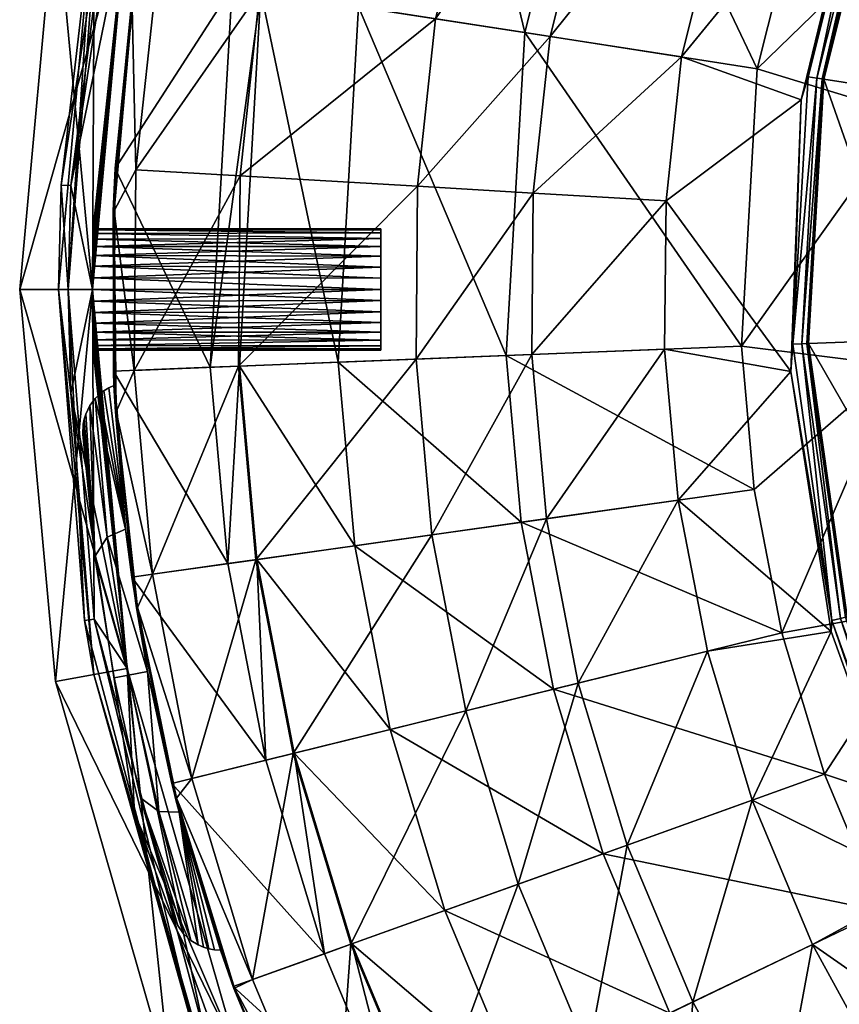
# Model space of a CAD drawing. Header units: centimetres. Extents: x -25.2 to 4.4, y -8.1 to 31.1.
# Tile 216 of 256: x -4.4 to -2.8, y -5.1 to -3.1. Entities that reach past the tile are written whole.
import ezdxf

# ---------------------------------------------------------------- set-up
doc = ezdxf.new("R2010")
doc.units = ezdxf.units.CM
doc.layers.add('289', color=7, linetype='Continuous', true_color=0x080888)
doc.layers.add('291', color=7, linetype='Continuous', true_color=0x080888)

msp = doc.modelspace()

# ---------------------------------------------------------------- meshes
at = {"layer": '289', "color": 254, "true_color": 0xcad1ee}
mesh = msp.add_polyface(dxfattribs=at)
corners = [(-4.2949, -3.6475, 27.412), (-4.2233, -2.89, 27.6144), (-4.295, -3.6716, 27.4144), (-4.2947, -3.6237, 27.4049), (-4.2944, -3.6018, 27.3931), (-4.2941, -3.5832, 27.3778), (-4.2233, -2.89, 16.4644), (-4.2949, -3.6475, 27.1667), (-4.295, -3.6716, 27.1644), (-4.2937, -3.5679, 27.3591), (-4.2934, -3.5561, 27.3372), (-4.2947, -3.6237, 27.1739), (-4.2932, -3.5489, 27.3134), (-4.2932, -3.5466, 27.2894), (-4.2944, -3.6018, 27.1857), (-4.2932, -3.5489, 27.2653), (-4.2934, -3.5561, 27.2415), (-4.2941, -3.5832, 27.201), (-4.2937, -3.5679, 27.2196), (-3.9934, -2.0906, 16.4644), (-3.9934, -2.0906, 27.6144), (-3.5949, -1.3213, 16.4644), (-4.295, -3.6716, 27.6144), (-4.3708, -2.8627, 27.6144), (-4.445, -3.6716, 27.6144), (-4.2233, -2.89, 27.6144), (-4.1329, -2.0354, 27.6144), (-3.9934, -2.0906, 27.6144), (-3.7204, -1.2392, 27.6144), (-3.9934, -2.0906, 16.4644), (-4.2085, -2.5909, 16.4644), (-3.9212, -1.7999, 16.4644), (-4.2233, -2.89, 16.4644), (-4.3397, -3.4575, 16.4644), (-4.295, -3.6716, 16.4644), (-4.3708, -2.8627, 27.6144), (-4.445, -3.6716, 16.1144), (-4.445, -3.6716, 27.6144), (-4.3708, -2.8627, 16.1144), (-4.1329, -2.0354, 27.6144), (-4.1329, -2.0354, 16.1144), (-3.7204, -1.2392, 27.6144), (-3.9934, -2.0906, 16.1144), (-4.1329, -2.0354, 16.1144), (-3.5949, -1.3213, 16.1144), (-4.3708, -2.8627, 16.1144), (-4.2233, -2.89, 16.1144), (-4.445, -3.6716, 16.1144), (-4.2921, -2.8773, 16.3344), (-4.3597, -3.4565, 16.4444), (-4.365, -3.6716, 16.4444), (-4.2278, -2.5859, 16.4444), (-4.0585, -2.0648, 16.3344), (-3.9393, -1.7913, 16.4444), (-4.2233, -2.89, 16.1144), (-4.2233, -2.89, 16.3144), (-4.295, -3.6716, 16.1144), (-3.9934, -2.0906, 16.1144), (-3.9934, -2.0906, 16.3144), (-3.5949, -1.3213, 16.1144), (-4.2233, -2.89, 16.3144), (-4.2915, -2.9918, 16.3144), (-4.295, -3.6716, 16.3144), (-4.0612, -2.1269, 16.3144), (-3.9934, -2.0906, 16.3144), (-3.6685, -1.3433, 16.3144), (-4.2278, -2.5859, 16.4444), (-4.3397, -3.4575, 16.4644), (-4.3597, -3.4565, 16.4444), (-4.2085, -2.5909, 16.4644), (-3.9212, -1.7999, 16.4644), (-3.9393, -1.7913, 16.4444), (-4.2915, -2.9918, 16.3144), (-4.2921, -2.8773, 16.3344), (-4.345, -3.6716, 16.3144), (-4.0612, -2.1269, 16.3144), (-4.0585, -2.0648, 16.3344), (-3.6685, -1.3433, 16.3144)]
mesh.append_faces([[corners[k] for k in face] for face in [(0, 1, 2), (3, 1, 0), (4, 1, 3), (5, 1, 4), (6, 7, 8), (9, 1, 5), (10, 1, 9), (6, 11, 7), (12, 1, 10), (13, 1, 12), (6, 14, 11), (15, 1, 13), (16, 1, 15), (6, 17, 14), (18, 1, 16), (6, 18, 17), (6, 1, 18), (19, 1, 6), (19, 20, 1), (21, 20, 19), (22, 23, 24), (25, 23, 22), (25, 26, 23), (27, 26, 25), (27, 28, 26), (29, 30, 31), (32, 30, 29), (32, 33, 30), (34, 33, 32), (35, 36, 37), (35, 38, 36), (39, 38, 35), (39, 40, 38), (41, 40, 39), (42, 43, 44), (42, 45, 43), (46, 45, 42), (46, 47, 45), (48, 49, 50), (48, 51, 49), (52, 51, 48), (52, 53, 51), (54, 55, 56), (57, 55, 54), (57, 58, 55), (59, 58, 57), (60, 61, 62), (60, 63, 61), (64, 63, 60), (64, 65, 63), (66, 67, 68), (66, 69, 67), (66, 70, 69), (71, 70, 66), (72, 73, 74), (75, 73, 72), (75, 76, 73), (77, 76, 75)]], dxfattribs={"color": 254})
mesh = msp.add_polyface(dxfattribs=at)
corners = [(-3.7, -3.5486, 27.2666), (-4.2932, -3.5466, 27.2894), (-3.7, -3.5466, 27.2894), (-4.2932, -3.5489, 27.2653), (-3.7, -3.5553, 27.2434), (-4.2934, -3.5561, 27.2415), (-3.7, -3.5669, 27.221), (-4.2937, -3.5679, 27.2196), (-3.7, -3.5832, 27.201), (-4.2941, -3.5832, 27.201), (-3.7, -3.6032, 27.1847), (-4.2944, -3.6018, 27.1857), (-3.7, -3.6255, 27.1731), (-4.2947, -3.6237, 27.1739), (-3.7, -3.6488, 27.1665), (-4.2949, -3.6475, 27.1667), (-3.7, -3.6716, 27.1644), (-4.295, -3.6716, 27.1644), (-3.7, -3.6943, 27.1665), (-3.7, -3.6255, 27.1731), (-3.7, -3.7176, 27.4056), (-3.7, -3.6488, 27.1665), (-3.7, -3.6032, 27.1847), (-3.7, -3.5832, 27.201), (-3.7, -3.5669, 27.221), (-3.7, -3.5553, 27.2434), (-3.7, -3.5486, 27.2666), (-3.7, -3.5466, 27.2894), (-3.7, -3.5486, 27.3121), (-3.7, -3.5553, 27.3354), (-3.7, -3.5669, 27.3578), (-3.7, -3.5832, 27.3778), (-3.7, -3.6032, 27.394), (-3.7, -3.6255, 27.4056), (-3.7, -3.6488, 27.4123), (-4.2932, -3.5466, 27.2894), (-3.7, -3.5486, 27.3121), (-3.7, -3.5466, 27.2894), (-3.7, -3.6716, 27.4144), (-4.2949, -3.6475, 27.412), (-4.295, -3.6716, 27.4144), (-3.7, -3.6488, 27.4123), (-3.7, -3.6255, 27.4056), (-4.2947, -3.6237, 27.4049), (-3.7, -3.6032, 27.394), (-4.2944, -3.6018, 27.3931), (-3.7, -3.5832, 27.3778), (-4.2941, -3.5832, 27.3778), (-3.7, -3.5669, 27.3578), (-4.2937, -3.5679, 27.3591), (-4.2934, -3.5561, 27.3372), (-3.7, -3.5553, 27.3354), (-4.2932, -3.5489, 27.3134), (-4.2233, -2.89, 16.4644), (-4.295, -3.6716, 27.1644), (-4.295, -3.6716, 16.4644), (-4.295, -3.6716, 27.4144), (-4.2233, -2.89, 27.6144), (-4.295, -3.6716, 27.6144), (-4.3397, -3.4575, 16.4644), (-4.295, -3.6716, 16.4644), (-4.345, -3.6716, 16.4644), (-4.295, -3.6716, 16.1144), (-4.445, -3.6716, 16.1144), (-4.2233, -2.89, 16.1144), (-4.2921, -2.8773, 16.3344), (-4.365, -3.6716, 16.4444), (-4.365, -3.6716, 16.3344), (-4.295, -3.6716, 16.1144), (-4.2233, -2.89, 16.3144), (-4.295, -3.6716, 16.3144), (-4.295, -3.6716, 16.3144), (-4.2915, -2.9918, 16.3144), (-4.345, -3.6716, 16.3144), (-4.3597, -3.4565, 16.4444), (-4.345, -3.6716, 16.4644), (-4.365, -3.6716, 16.4444), (-4.3397, -3.4575, 16.4644), (-4.345, -3.6716, 16.3144), (-4.2921, -2.8773, 16.3344), (-4.365, -3.6716, 16.3344)]
mesh.append_faces([[corners[k] for k in face] for face in [(0, 1, 2), (0, 3, 1), (4, 3, 0), (4, 5, 3), (6, 5, 4), (6, 7, 5), (8, 7, 6), (8, 9, 7), (10, 9, 8), (10, 11, 9), (12, 11, 10), (12, 13, 11), (14, 13, 12), (14, 15, 13), (16, 15, 14), (16, 17, 15), (18, 17, 16), (19, 20, 21), (22, 20, 19), (23, 20, 22), (24, 20, 23), (25, 20, 24), (26, 20, 25), (27, 20, 26), (28, 20, 27), (29, 20, 28), (30, 20, 29), (31, 20, 30), (32, 20, 31), (33, 20, 32), (34, 20, 33), (35, 36, 37), (38, 39, 40), (41, 39, 38), (42, 39, 41), (42, 43, 39), (44, 43, 42), (44, 45, 43), (46, 45, 44), (46, 47, 45), (48, 47, 46), (48, 49, 47), (48, 50, 49), (51, 50, 48), (51, 52, 50), (36, 52, 51), (36, 35, 52), (53, 54, 55), (56, 57, 58), (59, 60, 61), (62, 63, 64), (65, 66, 67), (68, 69, 70), (71, 72, 73), (74, 75, 76), (74, 77, 75), (78, 79, 80)]], dxfattribs={"color": 254})
mesh = msp.add_polyface(dxfattribs=at)
corners = [(-3.7, -3.7878, 27.2434), (-3.7, -3.7176, 27.4056), (-3.7, -3.7945, 27.2666), (-3.7, -3.7762, 27.221), (-3.7, -3.7599, 27.201), (-3.7, -3.74, 27.1847), (-3.7, -3.7176, 27.1731), (-3.7, -3.6943, 27.1665), (-3.7, -3.6716, 27.1644), (-3.7, -3.6488, 27.1665), (-3.7, -3.6716, 27.4144), (-3.7, -3.6488, 27.4123), (-3.1509, -6.6633, 16.4644), (-3.6854, -6.0106, 16.4444), (-3.6685, -5.9998, 16.4644), (-3.1654, -6.6771, 16.4444), (-2.5539, -7.1867, 16.4644), (-2.5657, -7.2029, 16.4444), (-1.8803, -7.6108, 16.4444), (-3.037, -6.7086, 27.6144), (-3.5949, -6.0218, 16.4644), (-3.5949, -6.0218, 27.6144), (-3.037, -6.7086, 16.4644), (-2.3503, -7.2665, 27.6144), (-2.3503, -7.2665, 16.4644), (-1.581, -7.665, 27.6144), (-2.3503, -7.2665, 27.6144), (-3.1431, -6.8146, 27.6144), (-2.4323, -7.392, 27.6144), (-3.037, -6.7086, 27.6144), (-3.7204, -6.1039, 27.6144), (-3.5949, -6.0218, 27.6144), (-3.1431, -6.8146, 16.1144), (-3.7204, -6.1039, 27.6144), (-3.7204, -6.1039, 16.1144), (-3.1431, -6.8146, 27.6144), (-2.4323, -7.392, 16.1144), (-2.4323, -7.392, 27.6144), (-3.5949, -6.0218, 16.4644), (-3.1509, -6.6633, 16.4644), (-3.6685, -5.9998, 16.4644), (-3.037, -6.7086, 16.4644), (-2.5539, -7.1867, 16.4644), (-2.3503, -7.2665, 16.4644), (-1.8717, -7.5928, 16.4644), (-2.3886, -7.325, 16.3344), (-2.5657, -7.2029, 16.4444), (-1.8803, -7.6108, 16.4444), (-3.0865, -6.7581, 16.3344), (-3.1654, -6.6771, 16.4444), (-3.3888, -6.4228, 16.3344), (-3.6854, -6.0106, 16.4444), (-3.6535, -6.0601, 16.3344), (-3.5949, -6.0218, 16.1144), (-3.1431, -6.8146, 16.1144), (-3.7204, -6.1039, 16.1144), (-3.037, -6.7086, 16.1144), (-2.4323, -7.392, 16.1144), (-2.3503, -7.2665, 16.1144), (-2.9918, -6.8225, 16.3144), (-2.3886, -7.325, 16.3344), (-2.3283, -7.3401, 16.3144), (-3.0865, -6.7581, 16.3344), (-3.5152, -6.2255, 16.3144), (-3.3888, -6.4228, 16.3344), (-3.6535, -6.0601, 16.3344), (-3.9212, -5.5432, 16.3144), (-3.5949, -6.0218, 16.3144), (-3.037, -6.7086, 16.1144), (-3.5949, -6.0218, 16.1144), (-3.037, -6.7086, 16.3144), (-2.3503, -7.2665, 16.1144), (-2.3503, -7.2665, 16.3144), (-1.581, -7.665, 16.3144), (-2.3503, -7.2665, 16.3144), (-2.9918, -6.8225, 16.3144), (-2.3283, -7.3401, 16.3144), (-3.037, -6.7086, 16.3144), (-3.5152, -6.2255, 16.3144), (-3.5949, -6.0218, 16.3144), (-3.9212, -5.5432, 16.3144)]
mesh.append_faces([[corners[k] for k in face] for face in [(0, 1, 2), (3, 1, 0), (4, 1, 3), (5, 1, 4), (6, 1, 5), (7, 1, 6), (8, 1, 7), (9, 1, 8), (10, 1, 11), (12, 13, 14), (12, 15, 13), (16, 15, 12), (16, 17, 15), (16, 18, 17), (19, 20, 21), (19, 22, 20), (23, 22, 19), (23, 24, 22), (25, 24, 23), (26, 27, 28), (29, 27, 26), (29, 30, 27), (31, 30, 29), (32, 33, 34), (32, 35, 33), (36, 35, 32), (36, 37, 35), (38, 39, 40), (41, 39, 38), (41, 42, 39), (43, 42, 41), (43, 44, 42), (45, 46, 47), (48, 46, 45), (48, 49, 46), (50, 49, 48), (50, 51, 49), (52, 51, 50), (53, 54, 55), (56, 54, 53), (56, 57, 54), (58, 57, 56), (59, 60, 61), (59, 62, 60), (63, 62, 59), (63, 64, 62), (63, 65, 64), (66, 65, 63), (67, 68, 69), (70, 68, 67), (70, 71, 68), (72, 71, 70), (73, 71, 72), (74, 75, 76), (77, 75, 74), (77, 78, 75), (79, 78, 77), (79, 80, 78)]], dxfattribs={"color": 254})
mesh = msp.add_polyface(dxfattribs=at)
corners = [(-4.2915, -4.3513, 16.4644), (-4.3113, -4.3544, 16.4444), (-4.345, -3.6716, 16.4644), (-4.0799, -5.2233, 16.4444), (-4.0612, -5.2162, 16.4644), (-3.6854, -6.0106, 16.4444), (-3.6685, -5.9998, 16.4644), (-4.2233, -4.4531, 27.6144), (-4.2937, -3.7753, 27.3591), (-4.2941, -3.7599, 27.3778), (-4.2934, -3.787, 27.3372), (-4.2932, -3.7942, 27.3134), (-4.2932, -3.7966, 27.2894), (-4.2932, -3.7942, 27.2653), (-4.2934, -3.787, 27.2415), (-4.2937, -3.7753, 27.2196), (-4.2233, -4.4531, 16.4644), (-3.9934, -5.2525, 27.6144), (-3.9934, -5.2525, 16.4644), (-3.5949, -6.0218, 27.6144), (-3.5949, -6.0218, 16.4644), (-3.5949, -6.0218, 27.6144), (-4.1329, -5.3077, 27.6144), (-3.7204, -6.1039, 27.6144), (-3.9934, -5.2525, 27.6144), (-4.3708, -4.4804, 27.6144), (-4.2233, -4.4531, 27.6144), (-4.445, -3.6716, 27.6144), (-4.3708, -4.4804, 16.1144), (-4.3708, -4.4804, 27.6144), (-4.445, -3.6716, 16.1144), (-4.1329, -5.3077, 16.1144), (-4.1329, -5.3077, 27.6144), (-3.7204, -6.1039, 27.6144), (-3.7204, -6.1039, 16.1144), (-4.2233, -4.4531, 16.4644), (-4.2915, -4.3513, 16.4644), (-4.295, -3.6716, 16.4644), (-4.0612, -5.2162, 16.4644), (-3.9934, -5.2525, 16.4644), (-3.6685, -5.9998, 16.4644), (-3.5949, -6.0218, 16.4644), (-4.0585, -5.2783, 16.3344), (-3.6854, -6.0106, 16.4444), (-3.6535, -6.0601, 16.3344), (-4.0799, -5.2233, 16.4444), (-4.2921, -4.4658, 16.3344), (-4.3113, -4.3544, 16.4444), (-4.365, -3.6716, 16.3344), (-4.2233, -4.4531, 16.1144), (-4.3708, -4.4804, 16.1144), (-4.295, -3.6716, 16.1144), (-4.1329, -5.3077, 16.1144), (-3.9934, -5.2525, 16.1144), (-3.7204, -6.1039, 16.1144), (-3.5949, -6.0218, 16.1144), (-3.9212, -5.5432, 16.3144), (-4.0585, -5.2783, 16.3344), (-3.6535, -6.0601, 16.3344), (-4.2085, -4.7523, 16.3144), (-4.2921, -4.4658, 16.3344), (-4.3397, -3.8856, 16.3144), (-4.365, -3.6716, 16.3344), (-4.2233, -4.4531, 16.3144), (-4.2233, -4.4531, 16.1144), (-4.295, -3.6716, 16.1144), (-3.9934, -5.2525, 16.1144), (-3.9934, -5.2525, 16.3144), (-3.5949, -6.0218, 16.1144), (-3.5949, -6.0218, 16.3144), (-3.9934, -5.2525, 16.3144), (-3.9212, -5.5432, 16.3144), (-3.5949, -6.0218, 16.3144), (-4.2085, -4.7523, 16.3144), (-4.2233, -4.4531, 16.3144), (-4.3397, -3.8856, 16.3144), (-4.295, -3.6716, 16.3144)]
mesh.append_faces([[corners[k] for k in face] for face in [(0, 1, 2), (0, 3, 1), (4, 3, 0), (4, 5, 3), (6, 5, 4), (7, 8, 9), (7, 10, 8), (7, 11, 10), (7, 12, 11), (7, 13, 12), (7, 14, 13), (7, 15, 14), (7, 16, 15), (17, 16, 7), (17, 18, 16), (19, 18, 17), (19, 20, 18), (21, 22, 23), (24, 22, 21), (24, 25, 22), (26, 25, 24), (26, 27, 25), (28, 29, 30), (31, 29, 28), (31, 32, 29), (31, 33, 32), (34, 33, 31), (35, 36, 37), (35, 38, 36), (39, 38, 35), (39, 40, 38), (41, 40, 39), (42, 43, 44), (42, 45, 43), (46, 45, 42), (46, 47, 45), (48, 47, 46), (49, 50, 51), (49, 52, 50), (53, 52, 49), (53, 54, 52), (55, 54, 53), (56, 57, 58), (59, 57, 56), (59, 60, 57), (61, 60, 59), (61, 62, 60), (63, 64, 65), (63, 66, 64), (67, 66, 63), (67, 68, 66), (69, 68, 67), (70, 71, 72), (70, 73, 71), (74, 73, 70), (74, 75, 73), (76, 75, 74)]], dxfattribs={"color": 254})
mesh = msp.add_polyface(dxfattribs=at)
corners = [(-4.2932, -3.7966, 27.2894), (-3.7, -3.7945, 27.2666), (-3.7, -3.7966, 27.2894), (-3.7, -3.6943, 27.1665), (-4.2949, -3.6956, 27.1667), (-4.295, -3.6716, 27.1644), (-3.7, -3.7176, 27.1731), (-4.2947, -3.7194, 27.1739), (-3.7, -3.74, 27.1847), (-4.2944, -3.7413, 27.1857), (-3.7, -3.7599, 27.201), (-4.2941, -3.7599, 27.201), (-3.7, -3.7762, 27.221), (-4.2937, -3.7753, 27.2196), (-4.2934, -3.787, 27.2415), (-3.7, -3.7878, 27.2434), (-4.2932, -3.7942, 27.2653), (-3.7, -3.7176, 27.4056), (-3.7, -3.6716, 27.4144), (-3.7, -3.6943, 27.4123), (-3.7, -3.7945, 27.3121), (-3.7, -3.7762, 27.3578), (-3.7, -3.7878, 27.3354), (-3.7, -3.7599, 27.3778), (-3.7, -3.74, 27.394), (-3.7, -3.7966, 27.2894), (-3.7, -3.7945, 27.2666), (-4.345, -3.6716, 16.4644), (-4.3113, -4.3544, 16.4444), (-4.365, -3.6716, 16.4444), (-3.7, -3.7945, 27.3121), (-4.2932, -3.7966, 27.2894), (-3.7, -3.7966, 27.2894), (-4.2932, -3.7942, 27.3134), (-3.7, -3.7878, 27.3354), (-4.2934, -3.787, 27.3372), (-3.7, -3.7762, 27.3578), (-4.2937, -3.7753, 27.3591), (-3.7, -3.7599, 27.3778), (-4.2941, -3.7599, 27.3778), (-3.7, -3.74, 27.394), (-4.2944, -3.7413, 27.3931), (-3.7, -3.7176, 27.4056), (-4.2947, -3.7194, 27.4049), (-3.7, -3.6943, 27.4123), (-4.2949, -3.6956, 27.412), (-3.7, -3.6716, 27.4144), (-4.295, -3.6716, 27.4144), (-4.2233, -4.4531, 27.6144), (-4.295, -3.6716, 27.4144), (-4.295, -3.6716, 27.6144), (-4.2949, -3.6956, 27.412), (-4.2947, -3.7194, 27.4049), (-4.2944, -3.7413, 27.3931), (-4.2941, -3.7599, 27.3778), (-4.295, -3.6716, 27.1644), (-4.2233, -4.4531, 16.4644), (-4.295, -3.6716, 16.4644), (-4.2949, -3.6956, 27.1667), (-4.2947, -3.7194, 27.1739), (-4.2944, -3.7413, 27.1857), (-4.2941, -3.7599, 27.201), (-4.2937, -3.7753, 27.2196), (-4.295, -3.6716, 27.6144), (-4.445, -3.6716, 27.6144), (-4.2233, -4.4531, 27.6144), (-4.445, -3.6716, 16.1144), (-4.3708, -4.4804, 27.6144), (-4.445, -3.6716, 27.6144), (-4.295, -3.6716, 16.4644), (-4.2915, -4.3513, 16.4644), (-4.345, -3.6716, 16.4644), (-4.3113, -4.3544, 16.4444), (-4.365, -3.6716, 16.3344), (-4.365, -3.6716, 16.4444), (-4.295, -3.6716, 16.1144), (-4.3708, -4.4804, 16.1144), (-4.445, -3.6716, 16.1144), (-4.365, -3.6716, 16.3344), (-4.3397, -3.8856, 16.3144), (-4.345, -3.6716, 16.3144), (-4.2233, -4.4531, 16.3144), (-4.295, -3.6716, 16.1144), (-4.295, -3.6716, 16.3144), (-4.3397, -3.8856, 16.3144), (-4.295, -3.6716, 16.3144), (-4.345, -3.6716, 16.3144)]
mesh.append_faces([[corners[k] for k in face] for face in [(0, 1, 2), (3, 4, 5), (6, 4, 3), (6, 7, 4), (8, 7, 6), (8, 9, 7), (10, 9, 8), (10, 11, 9), (12, 11, 10), (12, 13, 11), (12, 14, 13), (15, 14, 12), (15, 16, 14), (1, 16, 15), (1, 0, 16), (17, 18, 19), (20, 21, 22), (20, 23, 21), (20, 24, 23), (25, 24, 20), (25, 17, 24), (26, 17, 25), (27, 28, 29), (30, 31, 32), (30, 33, 31), (34, 33, 30), (34, 35, 33), (36, 35, 34), (36, 37, 35), (38, 37, 36), (38, 39, 37), (40, 39, 38), (40, 41, 39), (42, 41, 40), (42, 43, 41), (44, 43, 42), (44, 45, 43), (46, 45, 44), (46, 47, 45), (48, 49, 50), (48, 51, 49), (48, 52, 51), (48, 53, 52), (48, 54, 53), (55, 56, 57), (58, 56, 55), (59, 56, 58), (60, 56, 59), (61, 56, 60), (62, 56, 61), (63, 64, 65), (66, 67, 68), (69, 70, 71), (72, 73, 74), (75, 76, 77), (78, 79, 80), (81, 82, 83), (84, 85, 86)]], dxfattribs={"color": 254})
at = {"layer": '291', "color": 7, "true_color": 0xffffff}
mesh = msp.add_polyface(dxfattribs=at)
corners = [(-4.1344, -2.6734, 16.487), (-4.1624, -3.0241, 16.8424), (-4.0135, -2.264, 16.487), (-4.2133, -3.0906, 16.487), (-4.2052, -3.4251, 16.8424), (-4.2501, -3.5095, 16.487), (-3.2003, -2.5492, 19.3138), (-3.5871, -3.1136, 18.8384), (-3.351, -3.1503, 19.3138), (-3.4257, -2.4701, 18.8384), (-3.6241, -3.4591, 18.8384), (-3.3855, -3.4731, 19.3138), (-3.6274, -3.8155, 18.8384), (-3.9494, -3.0572, 17.8508), (-3.7717, -2.3488, 17.8508), (-3.9901, -3.4377, 17.8508), (-3.9938, -3.83, 17.8508), (-4.2091, -3.8386, 16.8424), (-3.9474, -3.0575, 16.7917), (-4.0068, -3.0483, 16.1144), (-3.7698, -2.3495, 16.7917), (-4.0518, -3.8323, 16.1144), (-3.9917, -3.8299, 16.7917), (-3.7458, -3.0889, 17.7591), (-3.7879, -3.8219, 17.7591), (-3.5773, -2.417, 17.7591), (-3.4031, -3.1422, 18.7072), (-3.25, -2.5318, 18.7072), (-3.4414, -3.8081, 18.7072), (-4.2521, -3.5094, 16.4425), (-4.2133, -3.0906, 16.487), (-4.2153, -3.0904, 16.4425), (-4.1363, -2.6729, 16.4425), (-4.1344, -2.6734, 16.487), (-4.2501, -3.5095, 16.487), (-4.2479, -3.4226, 16.1144), (-4.0068, -3.0483, 16.1144), (-4.0518, -3.8323, 16.1144), (-4.2046, -3.0175, 16.1144), (-4.0154, -2.2633, 16.1144), (-4.2153, -3.0904, 16.4425), (-4.2479, -3.4226, 16.1144), (-4.2521, -3.5094, 16.4425), (-4.2046, -3.0175, 16.1144), (-4.1363, -2.6729, 16.4425), (-4.0154, -2.2633, 16.1144)]
mesh.append_faces([[corners[k] for k in face] for face in [(0, 1, 2), (3, 1, 0), (3, 4, 1), (5, 4, 3), (6, 7, 8), (7, 6, 9), (8, 10, 11), (10, 8, 7), (12, 11, 10), (9, 13, 7), (13, 9, 14), (7, 15, 10), (15, 7, 13), (14, 1, 13), (13, 4, 15), (4, 13, 1), (16, 10, 15), (17, 15, 4), (18, 19, 20), (18, 21, 19), (22, 21, 18), (20, 23, 18), (18, 24, 22), (24, 18, 23), (25, 26, 23), (26, 25, 27), (23, 28, 24), (28, 23, 26), (29, 30, 31), (32, 30, 33), (31, 30, 32), (30, 29, 34), (35, 36, 37), (38, 36, 35), (39, 36, 38), (40, 41, 42), (40, 43, 41), (44, 43, 40), (44, 45, 43)]], dxfattribs={"color": 7})
mesh = msp.add_polyface(dxfattribs=at)
corners = [(-2.6611, -2.7383, 20.2611), (-2.7865, -3.2381, 21.0144), (-2.6611, -2.7383, 21.0144), (-2.7865, -3.2381, 20.2611), (-2.6611, -2.7383, 21.0144), (-2.5691, -3.2719, 21.0144), (-2.4535, -2.8111, 21.0144), (-2.7865, -3.2381, 21.0144), (-2.4535, -2.8111, 21.0144), (-2.4535, -2.8111, 20.1821), (-2.256, -2.379, 21.0144), (-2.5691, -3.2719, 21.0144), (-2.5756, -3.3164, 20.1821), (-2.8187, -3.2331, 20.1516), (-2.6984, -2.7252, 20.1417), (-2.8327, -3.281, 20.1417), (-2.6919, -2.7275, 20.1516), (-2.6642, -2.7372, 20.2247), (-2.7865, -3.2381, 20.2611), (-2.6611, -2.7383, 20.2611), (-2.8004, -3.2359, 20.1875), (-2.6743, -2.7337, 20.1875), (-2.7898, -3.2376, 20.2247), (-2.8504, -3.7847, 20.1516), (-2.4918, -2.7977, 20.0613), (-2.2843, -2.3628, 20.0727), (-2.4843, -2.8003, 20.0727), (-2.6158, -3.3109, 20.0613), (-2.6013, -3.2669, 20.0727), (-2.5724, -3.2714, 20.1457), (-2.4535, -2.8111, 20.1821), (-2.5756, -3.3164, 20.1821), (-2.4566, -2.81, 20.1457), (-2.2333, -2.3402, 20.1821), (-2.4667, -2.8065, 20.1085), (-2.2681, -2.372, 20.1085), (-2.583, -3.2698, 20.1085), (-3.0801, -3.1924, 19.7716), (-2.6984, -2.7252, 20.1417), (-2.9415, -2.64, 19.7716), (-2.8327, -3.281, 20.1417), (-3.1118, -3.4892, 19.7716), (-3.351, -3.1503, 19.3138), (-3.2003, -2.5492, 19.3138), (-3.3855, -3.4731, 19.3138), (-2.9236, -3.2168, 19.6047), (-2.4918, -2.7977, 20.0613), (-2.6158, -3.3109, 20.0613), (-2.792, -2.6924, 19.6047), (-3.25, -2.5318, 18.7072), (-3.4031, -3.1422, 18.7072), (-2.9564, -3.7889, 19.6047)]
mesh.append_faces([[corners[k] for k in face] for face in [(0, 1, 2), (3, 1, 0), (4, 5, 6), (5, 4, 7), (8, 9, 10), (11, 9, 8), (11, 12, 9), (13, 14, 15), (13, 16, 14), (17, 18, 19), (20, 16, 13), (20, 21, 16), (22, 21, 20), (22, 17, 21), (22, 18, 17), (23, 20, 13), (24, 25, 26), (26, 27, 24), (28, 27, 26), (29, 30, 31), (32, 30, 29), (32, 33, 30), (25, 34, 26), (35, 32, 34), (26, 36, 28), (36, 26, 34), (34, 29, 36), (29, 34, 32), (37, 38, 39), (37, 40, 38), (41, 40, 37), (39, 42, 37), (42, 39, 43), (37, 44, 41), (44, 37, 42), (45, 46, 47), (48, 46, 45), (49, 45, 50), (45, 49, 48), (51, 50, 45)]], dxfattribs={"color": 7})
mesh = msp.add_polyface(dxfattribs=at)
corners = [(-2.7865, -3.2381, 20.2611), (-2.8178, -3.7834, 21.0144), (-2.7865, -3.2381, 21.0144), (-2.8178, -3.7834, 20.2611), (-2.738, -4.3466, 21.0144), (-2.598, -3.7746, 21.0144), (-2.8178, -3.7834, 21.0144), (-2.5244, -4.2939, 21.0144), (-2.7865, -3.2381, 21.0144), (-2.5691, -3.2719, 21.0144), (-2.598, -3.7746, 21.0144), (-2.5756, -3.3164, 20.1821), (-2.5691, -3.2719, 21.0144), (-2.5954, -3.8257, 20.1821), (-2.5244, -4.2939, 21.0144), (-2.8504, -3.7847, 20.1516), (-2.8327, -3.281, 20.1417), (-2.8545, -3.8411, 20.1417), (-2.8187, -3.2331, 20.1516), (-2.7898, -3.2376, 20.2247), (-2.8178, -3.7834, 20.2611), (-2.7865, -3.2381, 20.2611), (-2.8211, -3.7835, 20.2247), (-2.8004, -3.2359, 20.1875), (-2.8318, -3.7839, 20.1875), (-2.6305, -3.7759, 20.0727), (-2.6158, -3.3109, 20.0613), (-2.6013, -3.2669, 20.0727), (-2.6359, -3.8282, 20.0613), (-2.5561, -4.3017, 20.0727), (-2.6013, -3.7748, 20.1457), (-2.5954, -3.8257, 20.1821), (-2.5277, -4.2947, 20.1457), (-2.5756, -3.3164, 20.1821), (-2.5724, -3.2714, 20.1457), (-2.612, -3.7752, 20.1085), (-2.583, -3.2698, 20.1085), (-2.538, -4.2973, 20.1085), (-3.1118, -3.4892, 19.7716), (-2.8545, -3.8411, 20.1417), (-2.8327, -3.281, 20.1417), (-3.1147, -3.7951, 19.7716), (-3.0867, -4.1062, 19.7716), (-3.3887, -3.806, 19.3138), (-3.3855, -3.4731, 19.3138), (-3.3582, -4.1445, 19.3138), (-2.9564, -3.7889, 19.6047), (-2.6359, -3.8282, 20.0613), (-2.9298, -4.0841, 19.6047), (-2.6158, -3.3109, 20.0613), (-2.9236, -3.2168, 19.6047), (-3.4031, -3.1422, 18.7072), (-3.4414, -3.8081, 18.7072)]
mesh.append_faces([[corners[k] for k in face] for face in [(0, 1, 2), (3, 1, 0), (3, 4, 1), (5, 6, 7), (5, 8, 6), (9, 8, 5), (10, 11, 12), (10, 13, 11), (14, 13, 10), (15, 16, 17), (18, 16, 15), (19, 20, 21), (22, 20, 19), (23, 15, 24), (24, 19, 23), (19, 24, 22), (25, 26, 27), (25, 28, 26), (29, 28, 25), (30, 31, 32), (30, 33, 31), (34, 33, 30), (27, 35, 25), (35, 27, 36), (36, 30, 35), (30, 36, 34), (37, 25, 35), (32, 35, 30), (38, 39, 40), (41, 39, 38), (42, 39, 41), (38, 43, 41), (43, 38, 44), (45, 41, 43), (46, 47, 48), (46, 49, 47), (50, 49, 46), (51, 46, 52), (48, 52, 46)]], dxfattribs={"color": 7})
mesh = msp.add_polyface(dxfattribs=at)
corners = [(-4.2501, -3.5095, 16.487), (-4.2091, -3.8386, 16.8424), (-4.2052, -3.4251, 16.8424), (-4.2457, -3.9238, 16.487), (-3.3855, -3.4731, 19.3138), (-3.6274, -3.8155, 18.8384), (-3.3887, -3.806, 19.3138), (-3.5948, -4.1778, 18.8384), (-3.6241, -3.4591, 18.8384), (-3.9938, -3.83, 17.8508), (-3.9579, -4.2289, 17.8508), (-3.9901, -3.4377, 17.8508), (-3.9917, -3.8299, 16.7917), (-4.0154, -4.237, 16.1144), (-4.0518, -3.8323, 16.1144), (-3.7538, -4.2002, 17.7591), (-3.7879, -3.8219, 17.7591), (-3.4104, -4.1518, 18.7072), (-3.4414, -3.8081, 18.7072), (-4.2501, -3.5095, 16.487), (-4.2477, -3.9239, 16.4425), (-4.2457, -3.9238, 16.487), (-4.2521, -3.5094, 16.4425), (-4.2518, -3.8403, 16.1144), (-4.0518, -3.8323, 16.1144), (-4.0154, -4.237, 16.1144), (-4.2479, -3.4226, 16.1144), (-4.2612, -3.8749, 16.4144), (-4.2264, -4.1657, 16.4144), (-4.2505, -3.8701, 16.4144), (-4.2264, -4.1657, 16.3144), (-4.2612, -3.8749, 16.3144), (-4.2505, -3.8701, 16.3144), (-4.3139, -3.9492, 16.3866), (-4.3147, -3.9704, 16.3444), (-4.3147, -3.9704, 16.3844), (-4.2612, -3.8749, 16.3144), (-4.2505, -3.8701, 16.4144), (-4.2505, -3.8701, 16.3144), (-4.2612, -3.8749, 16.4144), (-4.2714, -3.881, 16.4144), (-4.2714, -3.881, 16.3144), (-4.2807, -3.8882, 16.4144), (-4.2807, -3.8882, 16.3144), (-4.2891, -3.8965, 16.3144), (-4.2891, -3.8965, 16.4144), (-4.3001, -3.9111, 16.3261), (-4.3001, -3.9111, 16.4026), (-4.3088, -3.929, 16.3358), (-4.3088, -3.929, 16.3929), (-4.3118, -3.9389, 16.3395), (-4.3118, -3.9389, 16.3893), (-4.3139, -3.9492, 16.3422), (-4.2505, -3.8701, 16.3144), (-4.2518, -3.8403, 16.1144), (-4.2264, -4.1657, 16.3144), (-4.2521, -3.5094, 16.4425), (-4.2505, -3.8701, 16.4144), (-4.2477, -3.9239, 16.4425), (-4.2479, -3.4226, 16.1144)]
mesh.append_faces([[corners[k] for k in face] for face in [(0, 1, 2), (3, 1, 0), (4, 5, 6), (7, 6, 5), (8, 9, 5), (10, 5, 9), (11, 1, 9), (12, 13, 14), (15, 12, 16), (17, 16, 18), (19, 20, 21), (19, 22, 20), (23, 24, 25), (26, 24, 23), (27, 28, 29), (30, 31, 32), (33, 34, 35), (36, 37, 38), (36, 39, 37), (36, 40, 39), (41, 40, 36), (41, 42, 40), (43, 42, 41), (44, 42, 43), (44, 45, 42), (46, 45, 44), (46, 47, 45), (48, 47, 46), (48, 49, 47), (50, 49, 48), (50, 51, 49), (52, 51, 50), (52, 33, 51), (34, 33, 52), (53, 54, 55), (56, 57, 58), (53, 59, 54), (56, 53, 57), (56, 59, 53)]], dxfattribs={"color": 7})
mesh = msp.add_polyface(dxfattribs=at)
corners = [(-2.738, -4.3466, 20.2611), (-2.738, -4.3466, 21.0144), (-2.8178, -3.7834, 20.2611), (-2.5416, -4.8933, 21.0144), (-2.5416, -4.8933, 20.2611), (-2.3433, -4.798, 21.0144), (-2.738, -4.3466, 21.0144), (-2.5416, -4.8933, 21.0144), (-2.5244, -4.2939, 21.0144), (-2.8178, -3.7834, 21.0144), (-2.5244, -4.2939, 21.0144), (-2.5196, -4.3131, 20.1821), (-2.5954, -3.8257, 20.1821), (-2.7697, -4.3544, 20.1516), (-2.5828, -4.8987, 20.1417), (-2.571, -4.9074, 20.1516), (-2.7711, -4.3771, 20.1417), (-2.8545, -3.8411, 20.1417), (-2.8504, -3.7847, 20.1516), (-2.8211, -3.7835, 20.2247), (-2.738, -4.3466, 20.2611), (-2.8178, -3.7834, 20.2611), (-2.7413, -4.3474, 20.2247), (-2.5416, -4.8933, 20.2611), (-2.5446, -4.8948, 20.2247), (-2.7516, -4.35, 20.1875), (-2.5542, -4.8994, 20.1875), (-2.8318, -3.7839, 20.1875), (-2.5561, -4.3017, 20.0727), (-2.5589, -4.3231, 20.0613), (-2.6359, -3.8282, 20.0613), (-2.3727, -4.8121, 20.0727), (-2.5277, -4.2947, 20.1457), (-2.5954, -3.8257, 20.1821), (-2.5196, -4.3131, 20.1821), (-2.6305, -3.7759, 20.0727), (-2.538, -4.2973, 20.1085), (-2.612, -3.7752, 20.1085), (-3.0867, -4.1062, 19.7716), (-2.7711, -4.3771, 20.1417), (-2.8545, -3.8411, 20.1417), (-3.0265, -4.4177, 19.7716), (-2.9339, -4.7247, 19.7716), (-2.5828, -4.8987, 20.1417), (-2.8094, -5.0221, 19.7716), (-2.7847, -4.6712, 19.6047), (-2.3851, -4.8047, 20.0613), (-2.6666, -4.9534, 19.6047), (-2.5589, -4.3231, 20.0613), (-2.8727, -4.3798, 19.6047), (-2.6359, -3.8282, 20.0613), (-2.9298, -4.0841, 19.6047), (-3.3439, -4.496, 18.7072), (-3.2416, -4.8351, 18.7072)]
mesh.append_faces([[corners[k] for k in face] for face in [(0, 1, 2), (0, 3, 1), (4, 3, 0), (5, 6, 7), (8, 6, 5), (8, 9, 6), (10, 11, 12), (13, 14, 15), (13, 16, 14), (13, 17, 16), (18, 17, 13), (19, 20, 21), (22, 20, 19), (22, 23, 20), (24, 23, 22), (15, 25, 13), (25, 15, 26), (26, 22, 25), (22, 26, 24), (13, 27, 18), (27, 13, 25), (25, 19, 27), (19, 25, 22), (28, 29, 30), (31, 29, 28), (32, 33, 34), (35, 36, 28), (37, 32, 36), (38, 39, 40), (41, 39, 38), (42, 39, 41), (42, 43, 39), (44, 43, 42), (45, 46, 47), (45, 48, 46), (49, 48, 45), (49, 50, 48), (51, 50, 49), (45, 52, 49), (47, 53, 45)]], dxfattribs={"color": 7})
mesh = msp.add_polyface(dxfattribs=at)
corners = [(-3.1147, -3.7951, 19.7716), (-3.3582, -4.1445, 19.3138), (-3.0867, -4.1062, 19.7716), (-3.3887, -3.806, 19.3138), (-3.5948, -4.1778, 18.8384), (-3.6274, -3.8155, 18.8384), (-3.9579, -4.2289, 17.8508), (-3.9938, -3.83, 17.8508), (-4.1713, -4.259, 16.8424), (-3.2928, -4.4834, 19.3138), (-3.0265, -4.4177, 19.7716), (-3.1919, -4.8173, 19.3138), (-2.9339, -4.7247, 19.7716), (-3.5247, -4.5406, 18.8384), (-3.4168, -4.8981, 18.8384), (-3.0565, -5.1409, 19.3138), (-3.8807, -4.6283, 17.8508), (-3.7619, -5.0219, 17.8508), (-4.09, -4.6799, 16.8424), (-3.9648, -5.0947, 16.8424), (-3.9558, -4.2286, 16.7917), (-4.0154, -4.237, 16.1144), (-3.9917, -3.8299, 16.7917), (-3.9371, -4.6422, 16.1144), (-3.8787, -4.6278, 16.7917), (-3.8166, -5.0416, 16.1144), (-3.76, -5.0212, 16.7917), (-3.7538, -4.2002, 17.7591), (-3.6807, -4.579, 17.7591), (-3.7879, -3.8219, 17.7591), (-3.4104, -4.1518, 18.7072), (-3.3439, -4.496, 18.7072), (-3.4414, -3.8081, 18.7072), (-2.9298, -4.0841, 19.6047), (-2.8727, -4.3798, 19.6047), (-3.568, -4.9523, 17.7591), (-3.2416, -4.8351, 18.7072), (-2.7847, -4.6712, 19.6047), (-4.1314, -4.6901, 16.1144), (-3.9371, -4.6422, 16.1144), (-3.8166, -5.0416, 16.1144)]
mesh.append_faces([[corners[k] for k in face] for face in [(0, 1, 2), (3, 4, 1), (5, 6, 4), (7, 8, 6), (2, 9, 10), (9, 2, 1), (10, 11, 12), (11, 10, 9), (1, 13, 9), (13, 1, 4), (9, 14, 11), (14, 9, 13), (15, 12, 11), (4, 16, 13), (16, 4, 6), (13, 17, 14), (17, 13, 16), (6, 18, 16), (19, 16, 18), (20, 21, 22), (20, 23, 21), (24, 23, 20), (24, 25, 23), (26, 25, 24), (22, 27, 20), (20, 28, 24), (28, 20, 27), (29, 30, 27), (27, 31, 28), (31, 27, 30), (32, 33, 30), (30, 34, 31), (34, 30, 33), (24, 35, 26), (35, 24, 28), (28, 36, 35), (36, 28, 31), (31, 37, 36), (38, 39, 40)]], dxfattribs={"color": 7})
mesh = msp.add_polyface(dxfattribs=at)
corners = [(-4.2457, -3.9238, 16.487), (-4.1713, -4.259, 16.8424), (-4.2091, -3.8386, 16.8424), (-4.2022, -4.3278, 16.487), (-3.9938, -3.83, 17.8508), (-4.2457, -3.9238, 16.487), (-4.2042, -4.3281, 16.4425), (-4.2022, -4.3278, 16.487), (-4.2477, -3.9239, 16.4425), (-4.2518, -3.8403, 16.1144), (-4.0154, -4.237, 16.1144), (-4.2136, -4.2649, 16.1144), (-4.2714, -3.881, 16.4144), (-4.2264, -4.1657, 16.4144), (-4.2612, -3.8749, 16.4144), (-4.2807, -3.8882, 16.4144), (-4.2891, -3.8965, 16.4144), (-4.2645, -4.1826, 16.4144), (-4.1815, -4.4597, 16.4144), (-4.2264, -4.1657, 16.3144), (-4.2714, -3.881, 16.3144), (-4.2612, -3.8749, 16.3144), (-4.2807, -3.8882, 16.3144), (-4.2891, -3.8965, 16.3144), (-4.2645, -4.1826, 16.3144), (-4.1815, -4.4597, 16.3144), (-4.2207, -4.4671, 16.3144), (-4.2645, -4.1826, 16.3144), (-4.3001, -3.9111, 16.3261), (-4.2891, -3.8965, 16.3144), (-4.3139, -3.9492, 16.3422), (-4.2898, -4.2223, 16.3444), (-4.3147, -3.9704, 16.3444), (-4.3118, -3.9389, 16.3395), (-4.3088, -3.929, 16.3358), (-4.2207, -4.4671, 16.3144), (-4.2898, -4.2223, 16.3444), (-4.3147, -3.9704, 16.3844), (-4.3147, -3.9704, 16.3444), (-4.2898, -4.2223, 16.3844), (-4.2502, -4.4726, 16.3444), (-4.3001, -3.9111, 16.4026), (-4.2645, -4.1826, 16.4144), (-4.2891, -3.8965, 16.4144), (-4.2898, -4.2223, 16.3844), (-4.3139, -3.9492, 16.3866), (-4.3147, -3.9704, 16.3844), (-4.3118, -3.9389, 16.3893), (-4.3088, -3.929, 16.3929), (-4.2207, -4.4671, 16.4144), (-4.2264, -4.1657, 16.3144), (-4.2136, -4.2649, 16.1144), (-4.1815, -4.4597, 16.3144), (-4.2518, -3.8403, 16.1144), (-4.2042, -4.3281, 16.4425), (-4.2264, -4.1657, 16.4144), (-4.1815, -4.4597, 16.4144), (-4.2477, -3.9239, 16.4425), (-4.2505, -3.8701, 16.4144)]
mesh.append_faces([[corners[k] for k in face] for face in [(0, 1, 2), (3, 1, 0), (1, 4, 2), (5, 6, 7), (5, 8, 6), (9, 10, 11), (12, 13, 14), (15, 13, 12), (16, 13, 15), (17, 13, 16), (17, 18, 13), (19, 20, 21), (19, 22, 20), (19, 23, 22), (19, 24, 23), (25, 24, 19), (25, 26, 24), (27, 28, 29), (30, 31, 32), (33, 31, 30), (34, 31, 33), (28, 31, 34), (27, 31, 28), (35, 31, 27), (36, 37, 38), (39, 36, 40), (37, 36, 39), (41, 42, 43), (44, 45, 46), (44, 47, 45), (44, 48, 47), (44, 41, 48), (44, 42, 41), (44, 49, 42), (50, 51, 52), (50, 53, 51), (54, 55, 56), (57, 55, 54), (57, 58, 55)]], dxfattribs={"color": 7})
mesh = msp.add_polyface(dxfattribs=at)
corners = [(-4.2022, -4.3278, 16.487), (-4.09, -4.6799, 16.8424), (-4.1713, -4.259, 16.8424), (-4.1217, -4.7209, 16.487), (-3.9648, -5.0947, 16.8424), (-3.9579, -4.2289, 17.8508), (-4.1217, -4.7209, 16.487), (-4.1236, -4.7214, 16.4425), (-4.0036, -5.1128, 16.4425), (-4.2022, -4.3278, 16.487), (-4.2042, -4.3281, 16.4425), (-4.2136, -4.2649, 16.1144), (-3.9371, -4.6422, 16.1144), (-4.1314, -4.6901, 16.1144), (-4.0154, -4.237, 16.1144), (-4.1579, -4.748, 16.4144), (-4.1815, -4.4597, 16.4144), (-4.2207, -4.4671, 16.4144), (-4.1163, -4.7498, 16.4144), (-4.0767, -5.0234, 16.4144), (-4.2645, -4.1826, 16.4144), (-4.1815, -4.4597, 16.3144), (-4.1579, -4.748, 16.3144), (-4.2207, -4.4671, 16.3144), (-4.1163, -4.7498, 16.3144), (-4.0767, -5.0234, 16.3144), (-4.1959, -4.7203, 16.3444), (-4.119, -4.9833, 16.3422), (-4.1274, -4.9639, 16.3444), (-4.1068, -5.0003, 16.3358), (-4.2207, -4.4671, 16.3144), (-4.2502, -4.4726, 16.3444), (-4.2898, -4.2223, 16.3444), (-4.1579, -4.748, 16.3144), (-4.0922, -5.0138, 16.3261), (-4.1959, -4.7203, 16.3844), (-4.1274, -4.9639, 16.3444), (-4.1274, -4.9639, 16.3844), (-4.1959, -4.7203, 16.3444), (-4.2502, -4.4726, 16.3844), (-4.2502, -4.4726, 16.3444), (-4.2898, -4.2223, 16.3844), (-4.119, -4.9833, 16.3866), (-4.1959, -4.7203, 16.3844), (-4.1274, -4.9639, 16.3844), (-4.1068, -5.0003, 16.3929), (-4.2502, -4.4726, 16.3844), (-4.2207, -4.4671, 16.4144), (-4.2898, -4.2223, 16.3844), (-4.1579, -4.748, 16.4144), (-4.0922, -5.0138, 16.4026), (-4.1163, -4.7498, 16.4144), (-4.0036, -5.1128, 16.4425), (-4.1236, -4.7214, 16.4425), (-4.1163, -4.7498, 16.3144), (-4.1314, -4.6901, 16.1144), (-4.0311, -5.034, 16.3144), (-4.1815, -4.4597, 16.3144), (-4.2136, -4.2649, 16.1144), (-4.1815, -4.4597, 16.4144), (-4.2042, -4.3281, 16.4425)]
mesh.append_faces([[corners[k] for k in face] for face in [(0, 1, 2), (3, 1, 0), (3, 4, 1), (1, 5, 2), (6, 7, 8), (9, 7, 6), (9, 10, 7), (11, 12, 13), (11, 14, 12), (15, 16, 17), (18, 15, 19), (17, 16, 20), (16, 15, 18), (21, 22, 23), (22, 24, 25), (22, 21, 24), (26, 27, 28), (26, 29, 27), (30, 31, 32), (30, 26, 31), (33, 26, 30), (34, 26, 33), (35, 36, 37), (35, 38, 36), (39, 38, 35), (39, 40, 38), (41, 40, 39), (42, 43, 44), (45, 43, 42), (46, 47, 48), (43, 47, 46), (43, 49, 47), (43, 50, 49), (51, 52, 53), (54, 55, 56), (57, 55, 54), (57, 58, 55), (53, 59, 51), (60, 59, 53)]], dxfattribs={"color": 7})
mesh = msp.add_polyface(dxfattribs=at)
corners = [(-3.8416, -5.4967, 16.487), (-3.7966, -5.4966, 16.8424), (-4.0018, -5.1122, 16.487), (-2.8094, -5.0221, 19.7716), (-2.2886, -5.386, 20.1417), (-2.5828, -4.8987, 20.1417), (-2.6549, -5.305, 19.7716), (-2.9339, -4.7247, 19.7716), (-3.0565, -5.1409, 19.3138), (-3.1919, -4.8173, 19.3138), (-3.2719, -5.2444, 18.8384), (-3.4168, -4.8981, 18.8384), (-3.8807, -4.6283, 17.8508), (-3.9648, -5.0947, 16.8424), (-3.7619, -5.0219, 17.8508), (-3.6023, -5.4032, 17.8508), (-2.8884, -5.4487, 19.3138), (-2.6906, -5.736, 19.3138), (-2.4731, -5.5691, 19.7716), (-3.0919, -5.5739, 18.8384), (-3.4042, -5.766, 17.8508), (-3.5878, -5.8789, 16.8424), (-3.76, -5.0212, 16.7917), (-3.6547, -5.4284, 16.1144), (-3.8166, -5.0416, 16.1144), (-3.6005, -5.4023, 16.7917), (-3.4537, -5.7964, 16.1144), (-2.6666, -4.9534, 19.6047), (-2.3851, -4.8047, 20.0613), (-2.52, -5.222, 19.6047), (-3.4166, -5.314, 17.7591), (-3.568, -4.9523, 17.7591), (-3.1041, -5.1637, 18.7072), (-3.2416, -4.8351, 18.7072), (-3.2287, -5.658, 17.7591), (-3.4025, -5.7649, 16.7917), (-2.9334, -5.4763, 18.7072), (-2.3474, -5.4726, 19.6047), (-2.7324, -5.7681, 18.7072), (-4.0049, -5.1092, 16.1144), (-3.6547, -5.4284, 16.1144), (-3.8351, -5.5151, 16.1144), (-3.8166, -5.0416, 16.1144), (-3.8434, -5.4976, 16.4425), (-4.0049, -5.1092, 16.1144), (-3.8351, -5.5151, 16.1144)]
mesh.append_faces([[corners[k] for k in face] for face in [(0, 1, 2), (3, 4, 5), (6, 4, 3), (7, 8, 3), (9, 10, 8), (10, 9, 11), (12, 13, 14), (11, 15, 10), (15, 11, 14), (14, 1, 15), (1, 14, 13), (3, 16, 6), (16, 3, 8), (6, 17, 18), (17, 6, 16), (8, 19, 16), (19, 8, 10), (10, 20, 19), (20, 10, 15), (21, 15, 1), (22, 23, 24), (25, 23, 22), (25, 26, 23), (27, 28, 29), (22, 30, 25), (30, 22, 31), (31, 32, 30), (32, 31, 33), (33, 27, 32), (25, 34, 35), (34, 25, 30), (30, 36, 34), (36, 30, 32), (32, 29, 36), (29, 32, 27), (36, 37, 38), (37, 36, 29), (39, 40, 41), (39, 42, 40), (43, 44, 45)]], dxfattribs={"color": 7})
mesh = msp.add_polyface(dxfattribs=at)
corners = [(-4.0018, -5.1122, 16.487), (-3.9648, -5.0947, 16.8424), (-4.1217, -4.7209, 16.487), (-3.7966, -5.4966, 16.8424), (-4.0018, -5.1122, 16.487), (-3.8434, -5.4976, 16.4425), (-3.8416, -5.4967, 16.487), (-4.0036, -5.1128, 16.4425), (-4.1217, -4.7209, 16.487), (-4.1314, -4.6901, 16.1144), (-3.8166, -5.0416, 16.1144), (-4.0049, -5.1092, 16.1144), (-4.1163, -4.7498, 16.4144), (-4.0429, -5.0334, 16.4144), (-4.0311, -5.034, 16.4144), (-4.0545, -5.0314, 16.4144), (-4.0659, -5.0281, 16.4144), (-4.0767, -5.0234, 16.4144), (-4.0429, -5.0334, 16.3144), (-4.1163, -4.7498, 16.3144), (-4.0311, -5.034, 16.3144), (-4.0545, -5.0314, 16.3144), (-4.0659, -5.0281, 16.3144), (-4.0767, -5.0234, 16.3144), (-4.1959, -4.7203, 16.3444), (-4.0922, -5.0138, 16.3261), (-4.1068, -5.0003, 16.3358), (-4.1579, -4.748, 16.3144), (-4.0767, -5.0234, 16.3144), (-4.0922, -5.0138, 16.4026), (-4.1959, -4.7203, 16.3844), (-4.1068, -5.0003, 16.3929), (-4.1579, -4.748, 16.4144), (-4.0767, -5.0234, 16.4144), (-4.119, -4.9833, 16.3422), (-4.1274, -4.9639, 16.3844), (-4.1274, -4.9639, 16.3444), (-4.0429, -5.0334, 16.4144), (-4.0311, -5.034, 16.3144), (-4.0311, -5.034, 16.4144), (-4.0429, -5.0334, 16.3144), (-4.0545, -5.0314, 16.3144), (-4.0545, -5.0314, 16.4144), (-4.0659, -5.0281, 16.4144), (-4.0659, -5.0281, 16.3144), (-4.0767, -5.0234, 16.4144), (-4.0767, -5.0234, 16.3144), (-4.0922, -5.0138, 16.4026), (-4.0922, -5.0138, 16.3261), (-4.1068, -5.0003, 16.3929), (-4.1068, -5.0003, 16.3358), (-4.119, -4.9833, 16.3866), (-4.0311, -5.034, 16.4144), (-4.0036, -5.1128, 16.4425), (-4.1163, -4.7498, 16.4144), (-4.0049, -5.1092, 16.1144), (-3.8434, -5.4976, 16.4425), (-4.0311, -5.034, 16.3144), (-4.1314, -4.6901, 16.1144)]
mesh.append_faces([[corners[k] for k in face] for face in [(0, 1, 2), (0, 3, 1), (4, 5, 6), (4, 7, 5), (8, 7, 4), (9, 10, 11), (12, 13, 14), (12, 15, 13), (12, 16, 15), (12, 17, 16), (18, 19, 20), (21, 19, 18), (22, 19, 21), (23, 19, 22), (24, 25, 26), (25, 27, 28), (29, 30, 31), (32, 29, 33), (34, 35, 36), (37, 38, 39), (37, 40, 38), (37, 41, 40), (42, 41, 37), (43, 41, 42), (43, 44, 41), (45, 44, 43), (45, 46, 44), (47, 46, 45), (47, 48, 46), (49, 48, 47), (49, 50, 48), (51, 50, 49), (51, 34, 50), (35, 34, 51), (52, 53, 54), (53, 55, 56), (52, 55, 53), (57, 55, 52), (57, 58, 55)]], dxfattribs={"color": 7})

doc.saveas('drawing.dxf')
